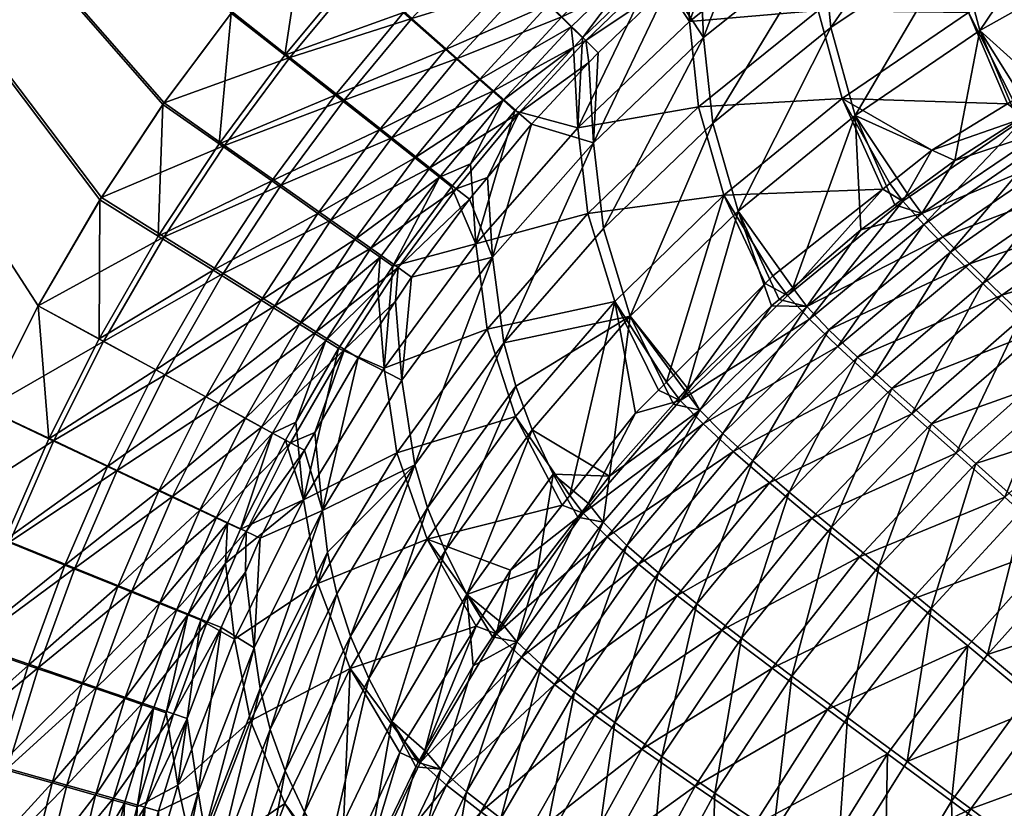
# Model space of a CAD drawing. Extents: x -0.32 to 1.18, y -0.35 to 0.35.
# Tile 89 of 196: x -0.22 to -0.11, y 0.13 to 0.22. Entities that reach past the tile are written whole.
import ezdxf

# ---------------------------------------------------------------- set-up
doc = ezdxf.new("R2010")
doc.units = 0
doc.linetypes.add('SOLIDLINE', pattern=[0])
doc.layers.add('BE3C_Form_2941_SLDPRT__Standard', color=252, linetype='SOLIDLINE')

msp = doc.modelspace()

# ---------------------------------------------------------------- meshes
at = {"layer": 'BE3C_Form_2941_SLDPRT__Standard', "color": 252}
mesh = msp.add_polyface(dxfattribs=at)
corners = [(-0.17744, 0.24162, 0.43), (-0.16787, 0.2508, 0.43), (-0.3095, 0.345, 0.43), (-0.22845, 0.16417, 0.43), (-0.22316, 0.17623, 0.43), (-0.315, 0.3395, 0.43), (-0.21716, 0.18806, 0.43), (-0.2099, 0.20053, 0.43), (-0.18643, 0.23198, 0.43), (-0.20267, 0.21143, 0.43), (-0.19484, 0.22192, 0.43), (-0.31486, 0.34072, 0.43), (-0.15697, 0.26009, 0.43), (-0.14654, 0.26799, 0.43), (-0.13569, 0.27531, 0.43), (-0.23694, 0.13942, 0.43), (-0.23304, 0.1519, 0.43), (-0.19572, 0.20654, 0.42895), (-0.18196, 0.21174, 0.42591), (-0.1882, 0.21667, 0.42896), (-0.18011, 0.2264, 0.42897), (-0.19635, 0.2067, 0.42653), (-0.20281, 0.21123, 0.4275), (-0.19496, 0.22177, 0.4275), (-0.18879, 0.21691, 0.42654), (-0.19029, 0.20244, 0.42367), (-0.18298, 0.21233, 0.4237), (-0.17789, 0.20832, 0.41916), (-0.18064, 0.22671, 0.42654), (-0.18651, 0.23189, 0.4275), (-0.315, 0.3395, 0.4275), (-0.21006, 0.20027, 0.4275), (-0.21716, 0.18806, 0.4275), (-0.3095, 0.345, 0.4275), (-0.13584, 0.27521, 0.4275), (-0.14674, 0.26785, 0.4275), (-0.15721, 0.2599, 0.4275), (-0.16787, 0.2508, 0.4275), (-0.17749, 0.24157, 0.4275), (-0.31072, 0.34486, 0.4275), (-0.22318, 0.17617, 0.4275), (-0.22849, 0.16406, 0.4275), (-0.2331, 0.15172, 0.4275), (-0.237, 0.13918, 0.4275)]
mesh.append_faces([[corners[k] for k in face] for face in [(0, 1, 2), (3, 4, 5), (5, 4, 6), (5, 6, 7), (0, 2, 8), (7, 9, 5), (5, 9, 10), (11, 10, 8), (1, 12, 2), (2, 12, 13), (2, 13, 14), (5, 15, 16), (5, 16, 3), (17, 18, 19), (9, 17, 19), (9, 19, 10), (10, 19, 20), (10, 20, 8), (21, 22, 23), (21, 23, 24), (25, 21, 26), (26, 21, 24), (27, 25, 26), (28, 24, 29), (29, 24, 23), (23, 22, 30), (30, 22, 31), (30, 31, 32), (33, 34, 35), (33, 35, 36), (36, 37, 33), (33, 37, 38), (39, 38, 29), (23, 30, 29), (32, 40, 30), (30, 40, 41), (30, 41, 42), (42, 43, 30)]])
mesh = msp.add_polyface(dxfattribs=at)
corners = [(-0.24014, 0.12675, 0.43), (-0.23694, 0.13942, 0.43), (-0.315, 0.3395, 0.43), (-0.24637, 0.0862, 0.43), (-0.24335, 0.1094, 0.43), (-0.24264, 0.1139, 0.43), (-0.24957, 0.05125, 0.43), (-0.2475, 0.07571, 0.43), (-0.21715, 0.14644, 0.4257), (-0.20639, 0.15522, 0.42066), (-0.21294, 0.15788, 0.42574), (-0.22484, 0.14908, 0.42891), (-0.22045, 0.16092, 0.42892), (-0.20808, 0.16912, 0.42578), (-0.21538, 0.17256, 0.42893), (-0.23304, 0.1519, 0.43), (-0.22845, 0.16417, 0.43), (-0.22316, 0.17623, 0.43), (-0.20964, 0.18398, 0.42894), (-0.21716, 0.18806, 0.43), (-0.22922, 0.137, 0.42648), (-0.2331, 0.15172, 0.4275), (-0.22548, 0.14912, 0.42649), (-0.22849, 0.16406, 0.4275), (-0.22106, 0.16105, 0.4265), (-0.22318, 0.17617, 0.4275), (-0.21596, 0.17277, 0.4265), (-0.21716, 0.18806, 0.4275), (-0.21017, 0.18427, 0.42651), (-0.21006, 0.20027, 0.4275), (-0.21834, 0.14667, 0.42351), (-0.21409, 0.15822, 0.42355), (-0.20919, 0.16957, 0.42358), (-0.21211, 0.14454, 0.41876), (-0.20801, 0.15576, 0.41883), (-0.315, 0.3395, 0.4275), (-0.237, 0.13918, 0.4275), (-0.24021, 0.12646, 0.4275), (-0.2427, 0.11354, 0.4275), (-0.24335, 0.1094, 0.4275), (-0.24638, 0.08609, 0.4275), (-0.2475, 0.07571, 0.4275), (-0.24958, 0.05121, 0.4275)]
mesh.append_faces([[corners[k] for k in face] for face in [(0, 1, 2), (3, 4, 2), (2, 4, 5), (2, 5, 0), (2, 6, 7), (2, 7, 3), (8, 9, 10), (11, 8, 10), (11, 10, 12), (12, 10, 13), (12, 13, 14), (1, 11, 15), (15, 11, 12), (15, 12, 16), (16, 12, 14), (16, 14, 17), (17, 14, 18), (17, 18, 19), (20, 21, 22), (22, 21, 23), (22, 23, 24), (24, 23, 25), (24, 25, 26), (26, 25, 27), (26, 27, 28), (28, 27, 29), (30, 22, 31), (31, 22, 24), (31, 24, 32), (32, 24, 26), (33, 30, 34), (34, 30, 31), (35, 36, 37), (35, 37, 38), (38, 39, 35), (35, 39, 40), (35, 40, 41), (41, 42, 35)]])
mesh = msp.add_polyface(dxfattribs=at)
corners = [(-0.16474, 0.21283, 0.41469), (-0.16183, 0.21026, 0.40714), (-0.15411, 0.2186, 0.40727), (-0.17647, 0.20741, 0.42102), (-0.16894, 0.21654, 0.42108), (-0.15689, 0.22134, 0.41478), (-0.16087, 0.22527, 0.42114), (-0.18196, 0.21174, 0.42591), (-0.17416, 0.22115, 0.42594), (-0.16583, 0.23016, 0.42596), (-0.1882, 0.21667, 0.42896), (-0.18011, 0.2264, 0.42897), (-0.17146, 0.23571, 0.42898), (-0.15694, 0.23874, 0.42599), (-0.16224, 0.24459, 0.42898), (-0.18643, 0.23198, 0.43), (-0.17744, 0.24162, 0.43), (-0.18298, 0.21233, 0.4237), (-0.18879, 0.21691, 0.42654), (-0.17512, 0.22184, 0.42373), (-0.17789, 0.20832, 0.41916), (-0.17026, 0.21756, 0.41922), (-0.16209, 0.2264, 0.41927), (-0.16636, 0.21412, 0.41328), (-0.1584, 0.22275, 0.41337), (-0.16229, 0.21053, 0.39859), (-0.16365, 0.21173, 0.40627), (-0.15554, 0.21779, 0.39873), (-0.17381, 0.2051, 0.41319), (-0.15581, 0.2202, 0.40639), (-0.15339, 0.23482, 0.41932), (-0.1667, 0.23093, 0.42375), (-0.18064, 0.22671, 0.42654), (-0.18651, 0.23189, 0.4275), (-0.17749, 0.24157, 0.4275), (-0.17193, 0.23609, 0.42655), (-0.15772, 0.2396, 0.42377), (-0.16787, 0.2508, 0.4275), (-0.16264, 0.24503, 0.42656)]
mesh.append_faces([[corners[k] for k in face] for face in [(0, 1, 2), (3, 0, 4), (4, 0, 5), (4, 5, 6), (7, 3, 4), (7, 4, 8), (8, 4, 6), (8, 6, 9), (10, 7, 8), (10, 8, 11), (11, 8, 9), (11, 9, 12), (12, 9, 13), (12, 13, 14), (15, 11, 12), (15, 12, 16), (16, 12, 14), (17, 18, 19), (20, 17, 21), (21, 17, 19), (21, 19, 22), (23, 20, 21), (23, 21, 24), (24, 21, 22), (25, 26, 27), (26, 28, 23), (26, 23, 29), (30, 22, 31), (31, 22, 19), (31, 19, 32), (32, 19, 18), (33, 34, 32), (32, 34, 35), (32, 35, 31), (31, 35, 36), (34, 37, 35), (35, 37, 38), (35, 38, 36)]])
mesh = msp.add_polyface(dxfattribs=at)
corners = [(-0.12725, 0.23907, 0.39945), (-0.12688, 0.22989, 0.34052), (-0.12635, 0.23975, 0.39947), (-0.11235, 0.23961, 0.34053), (-0.11708, 0.24602, 0.39957), (-0.08949, 0.21795, 0.16048), (-0.09367, 0.22823, 0.2193), (-0.10025, 0.21208, 0.16048), (-0.10877, 0.21975, 0.2193), (-0.1029, 0.21039, 0.16048), (-0.12312, 0.20997, 0.2193), (-0.11165, 0.20481, 0.16048), (-0.10439, 0.20944, 0.16048), (-0.09622, 0.23833, 0.27981), (-0.11143, 0.22986, 0.27981), (-0.12591, 0.22009, 0.2798), (-0.09709, 0.24802, 0.34053), (-0.12755, 0.24143, 0.4076), (-0.08646, 0.21647, 0.14812), (-0.10135, 0.2082, 0.14819), (-0.0944, 0.2182, 0.16), (-0.08858, 0.21814, 0.14761), (-0.10351, 0.20974, 0.14766), (-0.10493, 0.21172, 0.16), (-0.10558, 0.21132, 0.16), (-0.10123, 0.20705, 0.13507), (-0.1246, 0.21194, 0.21887), (-0.11007, 0.22184, 0.21887), (-0.09478, 0.23043, 0.21887), (-0.09054, 0.21998, 0.16), (-0.12834, 0.23189, 0.34019), (-0.12796, 0.24164, 0.39915), (-0.11363, 0.24172, 0.34019), (-0.11854, 0.24803, 0.39925), (-0.12738, 0.22208, 0.27943), (-0.11273, 0.23196, 0.27942), (-0.09733, 0.24053, 0.27942), (-0.09819, 0.25023, 0.34018)]
mesh.append_faces([[corners[k] for k in face] for face in [(0, 1, 2), (2, 1, 3), (2, 3, 4), (5, 6, 7), (7, 6, 8), (7, 8, 9), (10, 11, 8), (8, 11, 12), (8, 12, 9), (6, 13, 8), (8, 13, 14), (8, 14, 10), (10, 14, 15), (13, 16, 14), (14, 16, 3), (14, 3, 15), (15, 3, 1), (17, 2, 4), (18, 7, 19), (20, 21, 22), (20, 22, 23), (23, 22, 24), (25, 22, 21), (24, 26, 27), (24, 27, 23), (23, 27, 28), (23, 28, 20), (28, 29, 20), (30, 31, 32), (32, 31, 33), (26, 34, 27), (27, 34, 35), (27, 35, 28), (28, 35, 36), (37, 36, 32), (32, 36, 35), (32, 35, 30), (30, 35, 34)]])
mesh = msp.add_polyface(dxfattribs=at)
corners = [(-0.15269, 0.2172, 0.39904), (-0.15376, 0.21606, 0.39902), (-0.15325, 0.20683, 0.34049), (-0.16036, 0.20896, 0.39887), (-0.14453, 0.22505, 0.39919), (-0.14056, 0.21894, 0.34051), (-0.16183, 0.21026, 0.40714), (-0.15411, 0.2186, 0.40727), (-0.14588, 0.22654, 0.40739), (-0.16474, 0.21283, 0.41469), (-0.15689, 0.22134, 0.41478), (-0.14852, 0.22945, 0.41487), (-0.16087, 0.22527, 0.42114), (-0.15227, 0.23359, 0.42119), (-0.13898, 0.23765, 0.41495), (-0.16583, 0.23016, 0.42596), (-0.15694, 0.23874, 0.42599), (-0.14248, 0.24202, 0.42124), (-0.14682, 0.24743, 0.42601), (-0.16224, 0.24459, 0.42898), (-0.15554, 0.21779, 0.39873), (-0.1545, 0.21891, 0.39875), (-0.15504, 0.20855, 0.3402), (-0.1462, 0.22689, 0.39889), (-0.14219, 0.22081, 0.3402), (-0.16229, 0.21053, 0.39859), (-0.14114, 0.21096, 0.27943), (-0.1584, 0.22275, 0.41337), (-0.16209, 0.2264, 0.41927), (-0.1499, 0.23097, 0.41345), (-0.16365, 0.21173, 0.40627), (-0.15581, 0.2202, 0.40639), (-0.14746, 0.22828, 0.40651), (-0.16636, 0.21412, 0.41328), (-0.14048, 0.23909, 0.41352), (-0.15339, 0.23482, 0.41932), (-0.1667, 0.23093, 0.42375), (-0.15772, 0.2396, 0.42377), (-0.14373, 0.24313, 0.41936), (-0.14777, 0.24815, 0.42379)]
mesh.append_faces([[corners[k] for k in face] for face in [(0, 1, 2), (2, 1, 3), (0, 2, 4), (4, 2, 5), (6, 3, 1), (6, 1, 7), (1, 0, 7), (7, 0, 4), (7, 4, 8), (9, 7, 10), (10, 7, 8), (10, 8, 11), (12, 10, 11), (12, 11, 13), (13, 11, 14), (15, 12, 13), (15, 13, 16), (16, 13, 17), (16, 17, 18), (19, 16, 18), (20, 21, 22), (22, 21, 23), (22, 23, 24), (20, 22, 25), (24, 26, 22), (27, 28, 29), (20, 30, 31), (20, 31, 21), (21, 31, 32), (21, 32, 23), (31, 33, 27), (31, 27, 32), (32, 27, 29), (34, 29, 35), (35, 29, 28), (36, 37, 35), (35, 37, 38), (37, 39, 38)]])
mesh = msp.add_polyface(dxfattribs=at)
corners = [(-0.14453, 0.22505, 0.39919), (-0.14056, 0.21894, 0.34051), (-0.14094, 0.22812, 0.39925), (-0.13525, 0.23299, 0.39934), (-0.12688, 0.22989, 0.34052), (-0.12725, 0.23907, 0.39945), (-0.12591, 0.22009, 0.2798), (-0.1395, 0.2091, 0.27979), (-0.14588, 0.22654, 0.40739), (-0.13652, 0.23458, 0.40751), (-0.12755, 0.24143, 0.4076), (-0.12635, 0.23975, 0.39947), (-0.14852, 0.22945, 0.41487), (-0.13898, 0.23765, 0.41495), (-0.12984, 0.24463, 0.41502), (-0.15227, 0.23359, 0.42119), (-0.14248, 0.24202, 0.42124), (-0.14219, 0.22081, 0.3402), (-0.137, 0.23476, 0.39903), (-0.12834, 0.23189, 0.34019), (-0.1287, 0.24108, 0.39914), (-0.12796, 0.24164, 0.39915), (-0.1462, 0.22689, 0.39889), (-0.14257, 0.23, 0.39895), (-0.1246, 0.21194, 0.21887), (-0.14114, 0.21096, 0.27943), (-0.12738, 0.22208, 0.27943), (-0.13819, 0.23624, 0.40661), (-0.14746, 0.22828, 0.40651), (-0.1499, 0.23097, 0.41345), (-0.12908, 0.2432, 0.4067), (-0.14048, 0.23909, 0.41352), (-0.15339, 0.23482, 0.41932), (-0.14373, 0.24313, 0.41936), (-0.13121, 0.24618, 0.41359)]
mesh.append_faces([[corners[k] for k in face] for face in [(0, 1, 2), (2, 1, 3), (3, 1, 4), (3, 4, 5), (6, 4, 7), (7, 4, 1), (8, 0, 2), (8, 2, 9), (2, 3, 9), (9, 3, 5), (9, 5, 10), (5, 11, 10), (12, 8, 9), (12, 9, 13), (13, 9, 10), (13, 10, 14), (15, 13, 16), (16, 13, 14), (17, 18, 19), (19, 18, 20), (19, 20, 21), (17, 22, 23), (17, 23, 18), (24, 25, 26), (19, 26, 17), (17, 26, 25), (20, 18, 27), (28, 29, 27), (27, 18, 28), (28, 18, 23), (28, 23, 22), (21, 20, 30), (30, 20, 27), (30, 27, 31), (31, 27, 29), (32, 33, 31), (31, 33, 34), (31, 34, 30)]])
mesh = msp.add_polyface(dxfattribs=at)
corners = [(-0.12247, 0.19681, 0.16048), (-0.11856, 0.1997, 0.16048), (-0.12312, 0.20997, 0.2193), (-0.117, 0.20086, 0.16048), (-0.13029, 0.19015, 0.16048), (-0.13658, 0.19898, 0.21929), (-0.13186, 0.18881, 0.16048), (-0.149, 0.18688, 0.21928), (-0.14241, 0.17859, 0.16047), (-0.13274, 0.18807, 0.16048), (-0.12591, 0.22009, 0.2798), (-0.1395, 0.2091, 0.27979), (-0.14056, 0.21894, 0.34051), (-0.15208, 0.19697, 0.27978), (-0.11542, 0.1987, 0.14827), (-0.12866, 0.18798, 0.14835), (-0.12614, 0.18529, 0.13591), (-0.11302, 0.19602, 0.13577), (-0.12286, 0.18215, 0.12333), (-0.10993, 0.19289, 0.12315), (-0.13348, 0.19062, 0.16), (-0.13259, 0.19151, 0.16), (-0.13089, 0.18925, 0.14779), (-0.11992, 0.20151, 0.16), (-0.11762, 0.20011, 0.14772), (-0.1191, 0.20216, 0.16), (-0.14325, 0.17719, 0.14786), (-0.12837, 0.18654, 0.13529), (-0.11522, 0.19741, 0.13517), (-0.12115, 0.17975, 0.11002), (-0.1251, 0.18338, 0.12266), (-0.11214, 0.19425, 0.1225), (-0.14484, 0.17929, 0.16), (-0.13822, 0.20082, 0.21887), (-0.11427, 0.20598, 0.16), (-0.1246, 0.21194, 0.21887), (-0.14114, 0.21096, 0.27943)]
mesh.append_faces([[corners[k] for k in face] for face in [(0, 1, 2), (1, 3, 2), (0, 2, 4), (4, 2, 5), (4, 5, 6), (7, 8, 5), (5, 8, 9), (5, 9, 6), (2, 10, 5), (5, 10, 11), (5, 11, 7), (11, 12, 13), (14, 1, 0), (14, 0, 15), (15, 0, 4), (15, 4, 6), (6, 9, 15), (15, 16, 17), (15, 17, 14), (16, 18, 19), (20, 21, 22), (22, 21, 23), (22, 23, 24), (25, 24, 23), (26, 20, 22), (26, 22, 27), (27, 22, 24), (27, 24, 28), (29, 30, 31), (30, 27, 28), (30, 28, 31), (32, 33, 20), (34, 25, 35), (35, 25, 23), (35, 23, 33), (33, 23, 21), (33, 21, 20), (33, 36, 35)]])
mesh = msp.add_polyface(dxfattribs=at)
corners = [(-0.1514, 0.16848, 0.16046), (-0.14404, 0.17676, 0.16047), (-0.149, 0.18688, 0.21928), (-0.17419, 0.19138, 0.39851), (-0.16486, 0.19365, 0.34048), (-0.16753, 0.20035, 0.3987), (-0.15325, 0.20683, 0.34049), (-0.16036, 0.20896, 0.39887), (-0.16546, 0.20283, 0.39875), (-0.1427, 0.17827, 0.16047), (-0.14241, 0.17859, 0.16047), (-0.16028, 0.1738, 0.21927), (-0.16217, 0.17883, 0.24949), (-0.16356, 0.18382, 0.27977), (-0.1395, 0.2091, 0.27979), (-0.15208, 0.19697, 0.27978), (-0.14056, 0.21894, 0.34051), (-0.17382, 0.16976, 0.27975), (-0.16904, 0.20154, 0.407), (-0.16183, 0.21026, 0.40714), (-0.17208, 0.20394, 0.41459), (-0.16474, 0.21283, 0.41469), (-0.14577, 0.17835, 0.16), (-0.14484, 0.17929, 0.16), (-0.14325, 0.17719, 0.14786), (-0.1484, 0.17573, 0.16), (-0.15079, 0.18857, 0.21887), (-0.13822, 0.20082, 0.21887), (-0.16229, 0.21053, 0.39859), (-0.15504, 0.20855, 0.3402), (-0.16679, 0.19521, 0.3402), (-0.16738, 0.2044, 0.39848), (-0.16958, 0.20176, 0.39843), (-0.16222, 0.17533, 0.21887), (-0.17589, 0.17114, 0.27944), (-0.16549, 0.18537, 0.27944), (-0.15388, 0.19868, 0.27944), (-0.14114, 0.21096, 0.27943), (-0.17098, 0.20287, 0.40614), (-0.16365, 0.21173, 0.40627)]
mesh.append_faces([[corners[k] for k in face] for face in [(0, 1, 2), (3, 4, 5), (6, 7, 4), (4, 7, 8), (4, 8, 5), (1, 9, 2), (2, 9, 10), (11, 2, 12), (12, 2, 13), (2, 14, 15), (2, 15, 13), (15, 16, 6), (15, 6, 13), (13, 6, 4), (13, 4, 17), (18, 5, 8), (18, 8, 19), (8, 7, 19), (20, 18, 19), (20, 19, 21), (22, 23, 24), (22, 24, 25), (22, 25, 26), (22, 26, 23), (23, 26, 27), (28, 29, 30), (28, 30, 31), (30, 32, 31), (33, 34, 35), (33, 35, 26), (26, 35, 36), (26, 36, 27), (27, 36, 37), (29, 37, 36), (29, 36, 30), (30, 36, 35), (31, 38, 39), (31, 39, 28)]])
mesh = msp.add_polyface(dxfattribs=at)
corners = [(-0.12312, 0.20997, 0.2193), (-0.117, 0.20086, 0.16048), (-0.11165, 0.20481, 0.16048), (-0.11542, 0.1987, 0.14827), (-0.10135, 0.2082, 0.14819), (-0.10439, 0.20944, 0.16048), (-0.10025, 0.21208, 0.16048), (-0.1029, 0.21039, 0.16048), (-0.11856, 0.1997, 0.16048), (-0.11302, 0.19602, 0.13577), (-0.09907, 0.20552, 0.13563), (-0.08431, 0.21379, 0.13551), (-0.12286, 0.18215, 0.12333), (-0.10622, 0.18928, 0.11054), (-0.10993, 0.19289, 0.12315), (-0.09271, 0.19881, 0.11034), (-0.09617, 0.2024, 0.12297), (-0.10195, 0.18519, 0.0981), (-0.09719, 0.18059, 0.08598), (-0.08436, 0.19007, 0.08577), (-0.1189, 0.17855, 0.11075), (-0.08875, 0.19471, 0.09789), (-0.12614, 0.18529, 0.13591), (-0.08161, 0.21068, 0.12281), (-0.10558, 0.21132, 0.16), (-0.10351, 0.20974, 0.14766), (-0.11427, 0.20598, 0.16), (-0.11762, 0.20011, 0.14772), (-0.1191, 0.20216, 0.16), (-0.11522, 0.19741, 0.13517), (-0.10123, 0.20705, 0.13507), (-0.12115, 0.17975, 0.11002), (-0.11214, 0.19425, 0.1225), (-0.10843, 0.19063, 0.10985), (-0.09834, 0.20391, 0.12236), (-0.09489, 0.20029, 0.10969), (-0.08374, 0.21233, 0.12224), (-0.08643, 0.21546, 0.13497), (-0.09942, 0.18189, 0.08517), (-0.10417, 0.18651, 0.09736), (-0.09094, 0.19617, 0.09719), (-0.08655, 0.19151, 0.085), (-0.1246, 0.21194, 0.21887)]
mesh.append_faces([[corners[k] for k in face] for face in [(0, 1, 2), (1, 3, 2), (2, 3, 4), (2, 4, 5), (4, 6, 7), (4, 7, 5), (1, 8, 3), (3, 9, 10), (3, 10, 4), (4, 10, 11), (12, 13, 14), (14, 13, 15), (14, 15, 16), (17, 18, 19), (20, 17, 13), (13, 17, 21), (13, 21, 15), (22, 14, 9), (9, 14, 16), (9, 16, 10), (10, 16, 23), (24, 25, 26), (26, 25, 27), (26, 27, 28), (29, 27, 25), (29, 25, 30), (31, 32, 33), (33, 32, 34), (33, 34, 35), (35, 34, 36), (32, 29, 30), (32, 30, 34), (34, 30, 37), (38, 39, 40), (38, 40, 41), (39, 33, 35), (39, 35, 40), (26, 42, 24)]])
mesh = msp.add_polyface(dxfattribs=at)
corners = [(-0.17529, 0.17951, 0.34046), (-0.17602, 0.18862, 0.39845), (-0.18034, 0.18207, 0.39831), (-0.17419, 0.19138, 0.39851), (-0.16486, 0.19365, 0.34048), (-0.17382, 0.16976, 0.27975), (-0.18534, 0.17347, 0.39812), (-0.18191, 0.18306, 0.4067), (-0.17574, 0.19247, 0.40685), (-0.16753, 0.20035, 0.3987), (-0.16904, 0.20154, 0.407), (-0.18517, 0.18509, 0.41438), (-0.17889, 0.19469, 0.41449), (-0.17208, 0.20394, 0.41459), (-0.18347, 0.19791, 0.42096), (-0.17647, 0.20741, 0.42102), (-0.16474, 0.21283, 0.41469), (-0.18919, 0.20194, 0.42588), (-0.18196, 0.21174, 0.42591), (-0.17735, 0.1809, 0.34021), (-0.17634, 0.19264, 0.39826), (-0.16679, 0.19521, 0.3402), (-0.16958, 0.20176, 0.39843), (-0.18259, 0.18317, 0.39807), (-0.17808, 0.19001, 0.3982), (-0.16549, 0.18537, 0.27944), (-0.17589, 0.17114, 0.27944), (-0.18405, 0.18408, 0.40586), (-0.17778, 0.19365, 0.406), (-0.17098, 0.20287, 0.40614), (-0.16738, 0.2044, 0.39848), (-0.18071, 0.19571, 0.41309), (-0.18497, 0.1987, 0.4191), (-0.17381, 0.2051, 0.41319), (-0.17789, 0.20832, 0.41916), (-0.16636, 0.21412, 0.41328), (-0.18708, 0.18597, 0.41299), (-0.16365, 0.21173, 0.40627)]
mesh.append_faces([[corners[k] for k in face] for face in [(0, 1, 2), (1, 0, 3), (3, 0, 4), (5, 4, 0), (6, 2, 7), (7, 2, 1), (7, 1, 8), (1, 3, 8), (8, 3, 9), (8, 9, 10), (11, 7, 8), (11, 8, 12), (12, 8, 10), (12, 10, 13), (14, 12, 13), (14, 13, 15), (15, 13, 16), (17, 15, 18), (19, 20, 21), (21, 20, 22), (19, 23, 24), (19, 24, 20), (21, 25, 19), (19, 25, 26), (23, 27, 24), (24, 27, 28), (24, 28, 20), (20, 28, 29), (20, 29, 22), (22, 29, 30), (31, 32, 33), (33, 32, 34), (33, 34, 35), (27, 36, 28), (28, 36, 31), (28, 31, 29), (29, 31, 33), (29, 33, 37)]])
mesh = msp.add_polyface(dxfattribs=at)
corners = [(-0.20516, 0.14233, 0.41387), (-0.2016, 0.14111, 0.40598), (-0.19771, 0.15169, 0.40616), (-0.20121, 0.15312, 0.414), (-0.21045, 0.14415, 0.42058), (-0.20639, 0.15522, 0.42066), (-0.19665, 0.16372, 0.41413), (-0.20171, 0.16611, 0.42074), (-0.21715, 0.14644, 0.4257), (-0.21294, 0.15788, 0.42574), (-0.20808, 0.16912, 0.42578), (-0.19639, 0.17679, 0.42081), (-0.20257, 0.18014, 0.42581), (-0.21538, 0.17256, 0.42893), (-0.20964, 0.18398, 0.42894), (-0.19587, 0.19177, 0.42585), (-0.20267, 0.19601, 0.42895), (-0.21716, 0.18806, 0.43), (-0.2099, 0.20053, 0.43), (-0.19572, 0.20654, 0.42895), (-0.20267, 0.21143, 0.43), (-0.20242, 0.14123, 0.39723), (-0.2039, 0.14173, 0.40519), (-0.19994, 0.15249, 0.40536), (-0.19846, 0.15188, 0.39744), (-0.21017, 0.18427, 0.42651), (-0.21006, 0.20027, 0.4275), (-0.20334, 0.19609, 0.42652), (-0.20281, 0.21123, 0.4275), (-0.19635, 0.2067, 0.42653), (-0.20919, 0.16957, 0.42358), (-0.21596, 0.17277, 0.4265), (-0.20361, 0.18071, 0.42361), (-0.19702, 0.19216, 0.42364), (-0.20801, 0.15576, 0.41883), (-0.21409, 0.15822, 0.42355), (-0.20327, 0.16678, 0.4189), (-0.19787, 0.1776, 0.41897), (-0.2072, 0.14286, 0.41252), (-0.21211, 0.14454, 0.41876), (-0.2032, 0.1538, 0.41264), (-0.19857, 0.16456, 0.41276)]
mesh.append_faces([[corners[k] for k in face] for face in [(0, 1, 2), (0, 2, 3), (4, 0, 3), (4, 3, 5), (5, 3, 6), (5, 6, 7), (8, 4, 5), (9, 5, 7), (9, 7, 10), (10, 7, 11), (10, 11, 12), (13, 10, 12), (13, 12, 14), (14, 12, 15), (14, 15, 16), (17, 14, 16), (17, 16, 18), (18, 16, 19), (18, 19, 20), (21, 22, 23), (21, 23, 24), (25, 26, 27), (27, 26, 28), (27, 28, 29), (30, 31, 32), (32, 31, 25), (32, 25, 33), (33, 25, 27), (34, 35, 36), (36, 35, 30), (36, 30, 37), (37, 30, 32), (38, 39, 40), (40, 39, 34), (40, 34, 41), (41, 34, 36), (22, 38, 23), (23, 38, 40)]])
mesh = msp.add_polyface(dxfattribs=at)
corners = [(-0.18445, 0.16451, 0.34044), (-0.18034, 0.18207, 0.39831), (-0.18534, 0.17347, 0.39812), (-0.18811, 0.1723, 0.40651), (-0.18652, 0.17144, 0.39808), (-0.18191, 0.18306, 0.4067), (-0.19147, 0.17412, 0.41425), (-0.18517, 0.18509, 0.41438), (-0.20171, 0.16611, 0.42074), (-0.19639, 0.17679, 0.42081), (-0.18992, 0.18806, 0.42089), (-0.17889, 0.19469, 0.41449), (-0.18347, 0.19791, 0.42096), (-0.20257, 0.18014, 0.42581), (-0.19587, 0.19177, 0.42585), (-0.18919, 0.20194, 0.42588), (-0.17647, 0.20741, 0.42102), (-0.20267, 0.19601, 0.42895), (-0.19572, 0.20654, 0.42895), (-0.18196, 0.21174, 0.42591), (-0.18871, 0.17262, 0.39786), (-0.18751, 0.17468, 0.3979), (-0.18663, 0.16572, 0.34021), (-0.18259, 0.18317, 0.39807), (-0.19018, 0.17343, 0.40569), (-0.18405, 0.18408, 0.40586), (-0.19702, 0.19216, 0.42364), (-0.20334, 0.19609, 0.42652), (-0.19029, 0.20244, 0.42367), (-0.19635, 0.2067, 0.42653), (-0.19787, 0.1776, 0.41897), (-0.20361, 0.18071, 0.42361), (-0.19149, 0.18871, 0.41904), (-0.18497, 0.1987, 0.4191), (-0.17789, 0.20832, 0.41916), (-0.1933, 0.17512, 0.41287), (-0.20327, 0.16678, 0.4189), (-0.18708, 0.18597, 0.41299), (-0.18071, 0.19571, 0.41309), (-0.19857, 0.16456, 0.41276)]
mesh.append_faces([[corners[k] for k in face] for face in [(0, 1, 2), (3, 4, 2), (3, 2, 5), (6, 3, 5), (6, 5, 7), (8, 6, 9), (9, 6, 7), (9, 7, 10), (10, 7, 11), (10, 11, 12), (13, 9, 10), (13, 10, 14), (14, 10, 12), (14, 12, 15), (15, 12, 16), (17, 14, 15), (17, 15, 18), (18, 15, 19), (20, 21, 22), (22, 21, 23), (20, 24, 21), (21, 24, 25), (21, 25, 23), (26, 27, 28), (28, 27, 29), (30, 31, 32), (32, 31, 26), (32, 26, 33), (33, 26, 28), (33, 28, 34), (35, 36, 30), (35, 30, 37), (37, 30, 32), (37, 32, 38), (38, 32, 33), (24, 39, 35), (24, 35, 25), (25, 35, 37)]])
mesh = msp.add_polyface(dxfattribs=at)
corners = [(-0.13274, 0.18807, 0.16048), (-0.14241, 0.17859, 0.16047), (-0.14098, 0.17605, 0.14843), (-0.1427, 0.17827, 0.16047), (-0.14404, 0.17676, 0.16047), (-0.12866, 0.18798, 0.14835), (-0.13835, 0.17336, 0.13606), (-0.14939, 0.16047, 0.1362), (-0.14577, 0.15734, 0.1237), (-0.14134, 0.15377, 0.11116), (-0.13489, 0.17021, 0.12352), (-0.12614, 0.18529, 0.13591), (-0.13619, 0.1498, 0.09874), (-0.13039, 0.14544, 0.08659), (-0.12582, 0.16259, 0.09854), (-0.13069, 0.16662, 0.11096), (-0.1189, 0.17855, 0.11075), (-0.12286, 0.18215, 0.12333), (-0.12401, 0.1407, 0.07485), (-0.12035, 0.15813, 0.0864), (-0.14538, 0.13621, 0.09892), (-0.14484, 0.17929, 0.16), (-0.13348, 0.19062, 0.16), (-0.14325, 0.17719, 0.14786), (-0.15167, 0.16148, 0.13554), (-0.14061, 0.17448, 0.13541), (-0.13715, 0.17131, 0.12281), (-0.1251, 0.18338, 0.12266), (-0.12115, 0.17975, 0.11002), (-0.12837, 0.18654, 0.13529), (-0.14362, 0.15473, 0.11038), (-0.14804, 0.15832, 0.12297), (-0.13296, 0.1677, 0.1102), (-0.12809, 0.16364, 0.09772), (-0.11658, 0.17565, 0.09754), (-0.13847, 0.15074, 0.0979), (-0.12262, 0.15916, 0.08552), (-0.13267, 0.14635, 0.08569), (-0.11662, 0.15425, 0.07374), (-0.12629, 0.1416, 0.07388)]
mesh.append_faces([[corners[k] for k in face] for face in [(0, 1, 2), (2, 1, 3), (2, 3, 4), (5, 0, 2), (5, 2, 6), (6, 2, 7), (8, 9, 10), (8, 10, 6), (6, 10, 11), (6, 11, 5), (12, 13, 14), (12, 14, 15), (15, 14, 16), (15, 16, 17), (13, 18, 19), (13, 19, 14), (20, 12, 9), (9, 12, 15), (9, 15, 10), (10, 15, 17), (10, 17, 11), (21, 22, 23), (24, 25, 26), (26, 25, 27), (26, 27, 28), (25, 23, 29), (25, 29, 27), (30, 31, 32), (30, 32, 33), (33, 32, 34), (35, 30, 33), (35, 33, 36), (31, 26, 32), (32, 26, 28), (32, 28, 34), (37, 35, 36), (37, 36, 38), (38, 39, 37)]])
mesh = msp.add_polyface(dxfattribs=at)
corners = [(-0.101, 0.1422, 0.05313), (-0.09119, 0.15341, 0.05301), (-0.10787, 0.14793, 0.06355), (-0.09758, 0.15941, 0.06339), (-0.10361, 0.16491, 0.0745), (-0.08644, 0.16981, 0.06323), (-0.092, 0.17547, 0.0743), (-0.12286, 0.18215, 0.12333), (-0.1189, 0.17855, 0.11075), (-0.10622, 0.18928, 0.11054), (-0.12401, 0.1407, 0.07485), (-0.11435, 0.15324, 0.07468), (-0.12035, 0.15813, 0.0864), (-0.10921, 0.16993, 0.08619), (-0.11433, 0.17447, 0.09832), (-0.09719, 0.18059, 0.08598), (-0.10195, 0.18519, 0.0981), (-0.12582, 0.16259, 0.09854), (-0.11712, 0.13561, 0.06368), (-0.12809, 0.16364, 0.09772), (-0.11658, 0.17565, 0.09754), (-0.11147, 0.17109, 0.08534), (-0.10417, 0.18651, 0.09736), (-0.09942, 0.18189, 0.08517), (-0.12262, 0.15916, 0.08552), (-0.10586, 0.16605, 0.07358), (-0.09422, 0.17675, 0.07341), (-0.08655, 0.19151, 0.085), (-0.12115, 0.17975, 0.11002), (-0.10843, 0.19063, 0.10985), (-0.11662, 0.15425, 0.07374), (-0.09981, 0.16052, 0.06237), (-0.08864, 0.17106, 0.06223), (-0.09339, 0.1545, 0.05188), (-0.09594, 0.137, 0.04231), (-0.10322, 0.14317, 0.05199), (-0.11013, 0.14892, 0.06251), (-0.12629, 0.1416, 0.07388)]
mesh.append_faces([[corners[k] for k in face] for face in [(0, 1, 2), (2, 1, 3), (2, 3, 4), (4, 3, 5), (4, 5, 6), (7, 8, 9), (10, 11, 12), (12, 11, 13), (12, 13, 14), (14, 13, 15), (14, 15, 16), (17, 12, 14), (17, 14, 8), (8, 14, 16), (18, 2, 11), (11, 2, 4), (11, 4, 13), (13, 4, 6), (13, 6, 15), (19, 20, 21), (21, 20, 22), (21, 22, 23), (24, 19, 21), (24, 21, 25), (25, 21, 23), (25, 23, 26), (26, 23, 27), (20, 28, 29), (20, 29, 22), (30, 24, 25), (30, 25, 31), (31, 25, 26), (31, 26, 32), (33, 34, 35), (33, 35, 31), (31, 35, 36), (31, 36, 30), (30, 36, 37)]])
mesh = msp.add_polyface(dxfattribs=at)
corners = [(-0.15505, 0.16375, 0.16046), (-0.15383, 0.16533, 0.16046), (-0.15789, 0.16871, 0.18912), (-0.1514, 0.16848, 0.16046), (-0.16028, 0.1738, 0.21927), (-0.149, 0.18688, 0.21928), (-0.16782, 0.15483, 0.1891), (-0.15963, 0.15781, 0.16046), (-0.15213, 0.16316, 0.14851), (-0.16208, 0.1494, 0.14859), (-0.15923, 0.14673, 0.13633), (-0.14404, 0.17676, 0.16047), (-0.14098, 0.17605, 0.14843), (-0.14939, 0.16047, 0.1362), (-0.15544, 0.14361, 0.12387), (-0.13835, 0.17336, 0.13606), (-0.14577, 0.15734, 0.1237), (-0.15079, 0.1401, 0.11135), (-0.14134, 0.15377, 0.11116), (-0.15683, 0.16512, 0.16), (-0.15595, 0.16622, 0.16), (-0.15442, 0.16419, 0.14793), (-0.16278, 0.15763, 0.16), (-0.16439, 0.15031, 0.148), (-0.15167, 0.16148, 0.13554), (-0.14061, 0.17448, 0.13541), (-0.1484, 0.17573, 0.16), (-0.14325, 0.17719, 0.14786), (-0.15773, 0.14448, 0.12312), (-0.16153, 0.14761, 0.13565), (-0.14804, 0.15832, 0.12297), (-0.14362, 0.15473, 0.11038), (-0.15308, 0.14094, 0.11054), (-0.13847, 0.15074, 0.0979), (-0.13715, 0.17131, 0.12281), (-0.15079, 0.18857, 0.21887), (-0.16222, 0.17533, 0.21887)]
mesh.append_faces([[corners[k] for k in face] for face in [(0, 1, 2), (2, 1, 3), (2, 3, 4), (4, 3, 5), (2, 6, 7), (2, 7, 0), (3, 1, 8), (0, 7, 9), (9, 10, 8), (9, 8, 0), (0, 8, 1), (11, 3, 12), (12, 3, 8), (12, 8, 13), (13, 8, 10), (13, 10, 14), (15, 13, 16), (16, 13, 14), (16, 14, 17), (17, 18, 16), (19, 20, 21), (19, 21, 22), (23, 22, 21), (23, 21, 24), (24, 21, 25), (20, 26, 21), (21, 26, 27), (21, 27, 25), (28, 29, 30), (28, 30, 31), (32, 28, 31), (32, 31, 33), (29, 23, 24), (29, 24, 30), (30, 24, 34), (35, 26, 20), (35, 20, 36), (36, 20, 19)]])
mesh = msp.add_polyface(dxfattribs=at)
corners = [(-0.16708, 0.14664, 0.16045), (-0.16487, 0.14996, 0.16045), (-0.16782, 0.15483, 0.1891), (-0.16381, 0.15155, 0.16045), (-0.15963, 0.15781, 0.16046), (-0.16356, 0.18382, 0.27977), (-0.17382, 0.16976, 0.27975), (-0.17233, 0.16483, 0.24948), (-0.16217, 0.17883, 0.24949), (-0.17033, 0.15985, 0.21926), (-0.16028, 0.1738, 0.21927), (-0.15789, 0.16871, 0.18912), (-0.18445, 0.16451, 0.34044), (-0.18386, 0.15972, 0.31006), (-0.1828, 0.1549, 0.27973), (-0.18121, 0.15005, 0.24946), (-0.17909, 0.14516, 0.21924), (-0.17645, 0.14024, 0.18909), (-0.17264, 0.1369, 0.16044), (-0.17529, 0.17951, 0.34046), (-0.18034, 0.18207, 0.39831), (-0.16208, 0.1494, 0.14859), (-0.16676, 0.15119, 0.16), (-0.16601, 0.1524, 0.16), (-0.16439, 0.15031, 0.148), (-0.16278, 0.15763, 0.16), (-0.17314, 0.13554, 0.14806), (-0.1724, 0.16121, 0.21888), (-0.18127, 0.14633, 0.21888), (-0.17496, 0.1379, 0.16), (-0.16222, 0.17533, 0.21887), (-0.15683, 0.16512, 0.16), (-0.18663, 0.16572, 0.34021), (-0.18259, 0.18317, 0.39807), (-0.17735, 0.1809, 0.34021), (-0.18498, 0.15609, 0.27945), (-0.17589, 0.17114, 0.27944)]
mesh.append_faces([[corners[k] for k in face] for face in [(0, 1, 2), (2, 1, 3), (2, 3, 4), (5, 6, 7), (5, 7, 8), (8, 7, 9), (8, 9, 10), (10, 9, 2), (10, 2, 11), (12, 13, 6), (13, 14, 6), (6, 14, 15), (6, 15, 7), (7, 15, 16), (7, 16, 9), (9, 16, 17), (9, 17, 2), (2, 18, 0), (6, 19, 12), (12, 19, 20), (21, 4, 3), (21, 3, 1), (1, 0, 21), (22, 23, 24), (23, 25, 24), (26, 22, 24), (23, 22, 27), (27, 22, 28), (28, 22, 29), (30, 31, 27), (27, 31, 25), (27, 25, 23), (32, 33, 34), (28, 35, 27), (27, 35, 36), (27, 36, 30), (34, 36, 32), (32, 36, 35)]])
mesh = msp.add_polyface(dxfattribs=at)
corners = [(-0.18534, 0.17347, 0.39812), (-0.18652, 0.17144, 0.39808), (-0.18445, 0.16451, 0.34044), (-0.19161, 0.16134, 0.39786), (-0.19229, 0.14869, 0.34042), (-0.19332, 0.15743, 0.39777), (-0.19611, 0.15104, 0.39763), (-0.18121, 0.15005, 0.24946), (-0.1828, 0.1549, 0.27973), (-0.18875, 0.13456, 0.24944), (-0.19161, 0.14401, 0.31004), (-0.18386, 0.15972, 0.31006), (-0.19045, 0.1393, 0.27971), (-0.2016, 0.14111, 0.40598), (-0.19771, 0.15169, 0.40616), (-0.19321, 0.16209, 0.40634), (-0.18811, 0.1723, 0.40651), (-0.20121, 0.15312, 0.414), (-0.19665, 0.16372, 0.41413), (-0.19147, 0.17412, 0.41425), (-0.20171, 0.16611, 0.42074), (-0.20111, 0.1329, 0.34022), (-0.19846, 0.15188, 0.39744), (-0.19457, 0.1497, 0.34022), (-0.19559, 0.15844, 0.39758), (-0.18663, 0.16572, 0.34021), (-0.19389, 0.16235, 0.39765), (-0.18871, 0.17262, 0.39786), (-0.18127, 0.14633, 0.21888), (-0.19273, 0.14029, 0.27945), (-0.18498, 0.15609, 0.27945), (-0.19994, 0.15249, 0.40536), (-0.19537, 0.16306, 0.40553), (-0.19018, 0.17343, 0.40569), (-0.19857, 0.16456, 0.41276), (-0.20327, 0.16678, 0.4189), (-0.1933, 0.17512, 0.41287), (-0.2032, 0.1538, 0.41264)]
mesh.append_faces([[corners[k] for k in face] for face in [(0, 1, 2), (2, 1, 3), (2, 3, 4), (4, 3, 5), (4, 5, 6), (7, 8, 9), (4, 10, 2), (2, 10, 11), (10, 12, 11), (11, 12, 8), (13, 6, 14), (14, 6, 5), (14, 5, 15), (5, 3, 15), (15, 3, 1), (15, 1, 16), (17, 14, 15), (17, 15, 18), (18, 15, 16), (18, 16, 19), (20, 18, 19), (21, 22, 23), (23, 22, 24), (23, 24, 25), (25, 24, 26), (25, 26, 27), (28, 29, 30), (25, 30, 23), (23, 30, 29), (22, 31, 24), (24, 31, 32), (24, 32, 26), (26, 32, 33), (26, 33, 27), (34, 35, 36), (31, 37, 32), (32, 37, 34), (32, 34, 33)]])
mesh = msp.add_polyface(dxfattribs=at)
corners = [(-0.19229, 0.14869, 0.34042), (-0.19611, 0.15104, 0.39763), (-0.19875, 0.1321, 0.34039), (-0.17645, 0.14024, 0.18909), (-0.17342, 0.13551, 0.16044), (-0.17264, 0.1369, 0.16044), (-0.18374, 0.12501, 0.18907), (-0.1795, 0.12297, 0.16043), (-0.17371, 0.13501, 0.16044), (-0.18875, 0.13456, 0.24944), (-0.1828, 0.1549, 0.27973), (-0.19045, 0.1393, 0.27971), (-0.19492, 0.11842, 0.24942), (-0.17909, 0.14516, 0.21924), (-0.18651, 0.1298, 0.21922), (-0.18121, 0.15005, 0.24946), (-0.19799, 0.12756, 0.31001), (-0.19161, 0.14401, 0.31004), (-0.19673, 0.123, 0.27969), (-0.16782, 0.15483, 0.1891), (-0.16708, 0.14664, 0.16045), (-0.17081, 0.13475, 0.14865), (-0.17821, 0.11933, 0.1487), (-0.16208, 0.1494, 0.14859), (-0.16784, 0.13211, 0.13645), (-0.17514, 0.11675, 0.13654), (-0.16389, 0.12905, 0.12401), (-0.15923, 0.14673, 0.13633), (-0.17555, 0.13664, 0.16), (-0.17496, 0.1379, 0.16), (-0.17314, 0.13554, 0.14806), (-0.18057, 0.12, 0.14812), (-0.17016, 0.13288, 0.13576), (-0.16153, 0.14761, 0.13565), (-0.15773, 0.14448, 0.12312), (-0.16619, 0.12981, 0.12325), (-0.16676, 0.15119, 0.16), (-0.16439, 0.15031, 0.148), (-0.1823, 0.12204, 0.16), (-0.18878, 0.13078, 0.21888), (-0.18127, 0.14633, 0.21888), (-0.19908, 0.12379, 0.27945), (-0.19273, 0.14029, 0.27945), (-0.19457, 0.1497, 0.34022), (-0.20111, 0.1329, 0.34022)]
mesh.append_faces([[corners[k] for k in face] for face in [(0, 1, 2), (3, 4, 5), (6, 7, 3), (3, 7, 8), (3, 8, 4), (9, 10, 11), (9, 11, 12), (3, 13, 6), (6, 13, 14), (13, 15, 14), (14, 15, 9), (2, 16, 0), (0, 16, 17), (16, 18, 17), (17, 18, 11), (19, 3, 5), (20, 5, 21), (21, 5, 4), (22, 21, 8), (8, 21, 4), (23, 20, 21), (23, 21, 24), (24, 21, 25), (24, 26, 27), (28, 29, 30), (31, 28, 30), (31, 30, 32), (32, 30, 33), (32, 33, 34), (35, 32, 34), (29, 36, 30), (30, 37, 33), (38, 39, 40), (38, 40, 28), (40, 29, 28), (39, 41, 42), (39, 42, 40), (43, 42, 44)]])
mesh = msp.add_polyface(dxfattribs=at)
corners = [(-0.16784, 0.13211, 0.13645), (-0.15923, 0.14673, 0.13633), (-0.16208, 0.1494, 0.14859), (-0.15544, 0.14361, 0.12387), (-0.16389, 0.12905, 0.12401), (-0.15903, 0.12562, 0.1115), (-0.16598, 0.11047, 0.11161), (-0.16006, 0.10686, 0.09918), (-0.15079, 0.1401, 0.11135), (-0.15336, 0.12185, 0.09907), (-0.15338, 0.103, 0.08697), (-0.14695, 0.11778, 0.08689), (-0.14538, 0.13621, 0.09892), (-0.14134, 0.15377, 0.11116), (-0.13989, 0.11346, 0.0751), (-0.13224, 0.10892, 0.06387), (-0.13253, 0.12742, 0.075), (-0.13927, 0.13197, 0.08676), (-0.13039, 0.14544, 0.08659), (-0.13619, 0.1498, 0.09874), (-0.12525, 0.12258, 0.0638), (-0.12752, 0.12336, 0.06273), (-0.13452, 0.1096, 0.0628), (-0.14218, 0.11416, 0.0741), (-0.12629, 0.1416, 0.07388), (-0.13482, 0.12821, 0.07401), (-0.14155, 0.13278, 0.08584), (-0.14925, 0.11849, 0.08595), (-0.15566, 0.12257, 0.09819), (-0.16237, 0.10748, 0.09829), (-0.16828, 0.1111, 0.11078), (-0.16619, 0.12981, 0.12325), (-0.15773, 0.14448, 0.12312), (-0.15308, 0.14094, 0.11054), (-0.16133, 0.12635, 0.11067), (-0.14766, 0.13703, 0.09806), (-0.13847, 0.15074, 0.0979), (-0.13267, 0.14635, 0.08569)]
mesh.append_faces([[corners[k] for k in face] for face in [(0, 1, 2), (3, 1, 4), (3, 4, 5), (5, 4, 6), (5, 6, 7), (8, 3, 5), (8, 5, 9), (9, 5, 7), (10, 11, 9), (9, 11, 12), (9, 12, 8), (8, 12, 13), (14, 15, 16), (14, 16, 17), (17, 16, 18), (17, 18, 19), (15, 20, 16), (11, 14, 17), (11, 17, 12), (12, 17, 19), (21, 22, 23), (24, 25, 26), (26, 25, 27), (26, 27, 28), (28, 27, 29), (28, 29, 30), (25, 21, 23), (25, 23, 27), (31, 32, 33), (34, 31, 33), (34, 33, 35), (35, 33, 36), (35, 36, 37), (37, 24, 26), (37, 26, 35), (35, 26, 28), (35, 28, 34), (34, 28, 30)]])
mesh = msp.add_polyface(dxfattribs=at)
corners = [(-0.09377, 0.13605, 0.04358), (-0.0845, 0.1469, 0.0435), (-0.101, 0.1422, 0.05313), (-0.1008, 0.10661, 0.03509), (-0.08574, 0.11194, 0.02771), (-0.09404, 0.11833, 0.03508), (-0.10932, 0.11216, 0.04369), (-0.10208, 0.12441, 0.04365), (-0.11749, 0.11749, 0.05331), (-0.10979, 0.13017, 0.05323), (-0.12525, 0.12258, 0.0638), (-0.11712, 0.13561, 0.06368), (-0.12401, 0.1407, 0.07485), (-0.11435, 0.15324, 0.07468), (-0.12408, 0.10421, 0.05335), (-0.13224, 0.10892, 0.06387), (-0.13253, 0.12742, 0.075), (-0.13039, 0.14544, 0.08659), (-0.08626, 0.12947, 0.03505), (-0.10787, 0.14793, 0.06355), (-0.11974, 0.11825, 0.05215), (-0.12634, 0.10487, 0.05218), (-0.12752, 0.12336, 0.06273), (-0.13452, 0.1096, 0.0628), (-0.08835, 0.1304, 0.03362), (-0.09615, 0.11916, 0.03365), (-0.09594, 0.137, 0.04231), (-0.10426, 0.12526, 0.04237), (-0.10322, 0.14317, 0.05199), (-0.11202, 0.13104, 0.05208), (-0.11013, 0.14892, 0.06251), (-0.11939, 0.13649, 0.06263), (-0.12629, 0.1416, 0.07388), (-0.13482, 0.12821, 0.07401), (-0.08774, 0.11274, 0.02609), (-0.09402, 0.10158, 0.02608), (-0.10293, 0.10734, 0.03366), (-0.11152, 0.1129, 0.0424)]
mesh.append_faces([[corners[k] for k in face] for face in [(0, 1, 2), (3, 4, 5), (3, 5, 6), (6, 5, 7), (6, 7, 8), (8, 7, 9), (8, 9, 10), (10, 9, 11), (10, 11, 12), (12, 11, 13), (14, 6, 8), (15, 8, 10), (16, 10, 12), (16, 12, 17), (5, 18, 7), (7, 18, 0), (7, 0, 9), (9, 0, 2), (9, 2, 11), (11, 2, 19), (20, 21, 22), (22, 21, 23), (24, 25, 26), (26, 25, 27), (26, 27, 28), (28, 27, 29), (28, 29, 30), (30, 29, 31), (30, 31, 32), (32, 31, 33), (34, 35, 25), (25, 36, 27), (27, 36, 37), (27, 37, 29), (29, 37, 20), (29, 20, 31), (31, 20, 22), (31, 22, 33)]])
mesh = msp.add_polyface(dxfattribs=at)
corners = [(-0.19875, 0.1321, 0.34039), (-0.20332, 0.12992, 0.39717), (-0.20377, 0.11478, 0.34037), (-0.20511, 0.12282, 0.39702), (-0.19611, 0.15104, 0.39763), (-0.20001, 0.14057, 0.3974), (-0.20292, 0.11043, 0.30999), (-0.19799, 0.12756, 0.31001), (-0.20759, 0.11947, 0.40561), (-0.20604, 0.11912, 0.39693), (-0.2049, 0.13037, 0.40579), (-0.2016, 0.14111, 0.40598), (-0.21121, 0.12028, 0.41361), (-0.20849, 0.13138, 0.41374), (-0.20516, 0.14233, 0.41387), (-0.21666, 0.1215, 0.42042), (-0.21387, 0.1329, 0.4205), (-0.21045, 0.14415, 0.42058), (-0.20619, 0.11536, 0.34022), (-0.20578, 0.1304, 0.39701), (-0.20111, 0.1329, 0.34022), (-0.20242, 0.14123, 0.39723), (-0.19846, 0.15188, 0.39744), (-0.20853, 0.11941, 0.39679), (-0.20753, 0.12341, 0.39687), (-0.19273, 0.14029, 0.27945), (-0.19908, 0.12379, 0.27945), (-0.20997, 0.11973, 0.40484), (-0.20724, 0.13081, 0.40502), (-0.2039, 0.14173, 0.40519), (-0.21058, 0.13175, 0.4124), (-0.21558, 0.13316, 0.41868), (-0.2072, 0.14286, 0.41252), (-0.21211, 0.14454, 0.41876), (-0.21333, 0.12048, 0.41227)]
mesh.append_faces([[corners[k] for k in face] for face in [(0, 1, 2), (2, 1, 3), (0, 4, 5), (0, 5, 1), (2, 6, 0), (0, 6, 7), (8, 9, 3), (8, 3, 10), (3, 1, 10), (10, 1, 5), (10, 5, 11), (11, 5, 4), (12, 8, 10), (12, 10, 13), (13, 10, 11), (13, 11, 14), (15, 12, 13), (15, 13, 16), (16, 13, 14), (16, 14, 17), (18, 19, 20), (20, 19, 21), (20, 21, 22), (18, 23, 24), (18, 24, 19), (20, 25, 26), (20, 26, 18), (23, 27, 24), (24, 27, 28), (24, 28, 19), (19, 28, 29), (19, 29, 21), (30, 31, 32), (32, 31, 33), (27, 34, 28), (28, 34, 30), (28, 30, 29), (29, 30, 32)]])
mesh = msp.add_polyface(dxfattribs=at)
corners = [(-0.23464, 0.10812, 0.42888), (-0.22649, 0.10693, 0.42558), (-0.22586, 0.11111, 0.42559), (-0.21943, 0.1059, 0.42031), (-0.21331, 0.10903, 0.41347), (-0.21883, 0.10995, 0.42034), (-0.21121, 0.12028, 0.41361), (-0.21666, 0.1215, 0.42042), (-0.22361, 0.12305, 0.42563), (-0.21387, 0.1329, 0.4205), (-0.2207, 0.13483, 0.42567), (-0.21045, 0.14415, 0.42058), (-0.21715, 0.14644, 0.4257), (-0.23398, 0.11246, 0.42888), (-0.2316, 0.12484, 0.42889), (-0.22856, 0.13705, 0.4289), (-0.22484, 0.14908, 0.42891), (-0.23694, 0.13942, 0.43), (-0.22114, 0.10615, 0.4185), (-0.2277, 0.10711, 0.42339), (-0.22712, 0.11098, 0.4234), (-0.23465, 0.11222, 0.42646), (-0.22485, 0.12304, 0.42344), (-0.23228, 0.12469, 0.42647), (-0.22192, 0.13494, 0.42347), (-0.22922, 0.137, 0.42648), (-0.21834, 0.14667, 0.42351), (-0.22548, 0.14912, 0.42649), (-0.22058, 0.1099, 0.41853), (-0.2184, 0.12161, 0.41861), (-0.21558, 0.13316, 0.41868), (-0.21211, 0.14454, 0.41876), (-0.21546, 0.10906, 0.41215), (-0.216, 0.1054, 0.41211), (-0.21333, 0.12048, 0.41227), (-0.21058, 0.13175, 0.4124)]
mesh.append_faces([[corners[k] for k in face] for face in [(0, 1, 2), (3, 4, 5), (5, 4, 6), (5, 6, 7), (1, 5, 2), (2, 5, 7), (2, 7, 8), (8, 7, 9), (8, 9, 10), (10, 9, 11), (10, 11, 12), (13, 2, 8), (13, 8, 14), (14, 8, 10), (14, 10, 15), (15, 10, 12), (15, 12, 16), (17, 15, 16), (18, 19, 20), (20, 19, 21), (20, 21, 22), (22, 21, 23), (22, 23, 24), (24, 23, 25), (24, 25, 26), (26, 25, 27), (28, 18, 20), (28, 20, 29), (29, 20, 22), (29, 22, 30), (30, 22, 24), (30, 24, 31), (31, 24, 26), (32, 33, 28), (32, 28, 34), (34, 28, 29), (34, 29, 35), (35, 29, 30)]])
mesh = msp.add_polyface(dxfattribs=at)
corners = [(-0.18053, 0.1204, 0.16042), (-0.18011, 0.12144, 0.16042), (-0.18374, 0.12501, 0.18907), (-0.1795, 0.12297, 0.16043), (-0.18442, 0.11062, 0.16041), (-0.18966, 0.10921, 0.18906), (-0.19492, 0.11842, 0.24942), (-0.19045, 0.1393, 0.27971), (-0.19673, 0.123, 0.27969), (-0.18651, 0.1298, 0.21922), (-0.19256, 0.11382, 0.21921), (-0.18875, 0.13456, 0.24944), (-0.1972, 0.09731, 0.21918), (-0.17371, 0.13501, 0.16044), (-0.17821, 0.11933, 0.1487), (-0.18415, 0.10346, 0.14873), (-0.18097, 0.10098, 0.1366), (-0.17514, 0.11675, 0.13654), (-0.17081, 0.13475, 0.14865), (-0.16784, 0.13211, 0.13645), (-0.17103, 0.11378, 0.12412), (-0.17672, 0.09813, 0.12419), (-0.16598, 0.11047, 0.11161), (-0.16389, 0.12905, 0.12401), (-0.18265, 0.12128, 0.16), (-0.1823, 0.12204, 0.16), (-0.18057, 0.12, 0.14812), (-0.18477, 0.11671, 0.16), (-0.17555, 0.13664, 0.16), (-0.18825, 0.10599, 0.16), (-0.18652, 0.10403, 0.14816), (-0.17747, 0.11741, 0.13585), (-0.17016, 0.13288, 0.13576), (-0.16619, 0.12981, 0.12325), (-0.18332, 0.10154, 0.13591), (-0.17335, 0.11443, 0.12335), (-0.16133, 0.12635, 0.11067), (-0.16828, 0.1111, 0.11078), (-0.19492, 0.1146, 0.21888), (-0.18878, 0.13078, 0.21888), (-0.19908, 0.12379, 0.27945)]
mesh.append_faces([[corners[k] for k in face] for face in [(0, 1, 2), (2, 1, 3), (0, 2, 4), (4, 2, 5), (6, 7, 8), (2, 9, 5), (5, 9, 10), (9, 11, 10), (10, 11, 6), (10, 6, 12), (13, 3, 14), (14, 3, 1), (14, 1, 0), (0, 4, 14), (14, 4, 15), (16, 17, 14), (14, 17, 18), (19, 17, 20), (20, 17, 21), (20, 22, 23), (20, 23, 19), (24, 25, 26), (24, 26, 27), (25, 28, 26), (29, 27, 30), (30, 27, 26), (30, 26, 31), (31, 26, 32), (31, 32, 33), (34, 31, 35), (35, 31, 33), (35, 33, 36), (36, 37, 35), (27, 29, 38), (27, 38, 24), (24, 38, 39), (24, 39, 25), (38, 40, 39)]])

doc.saveas('drawing.dxf')
